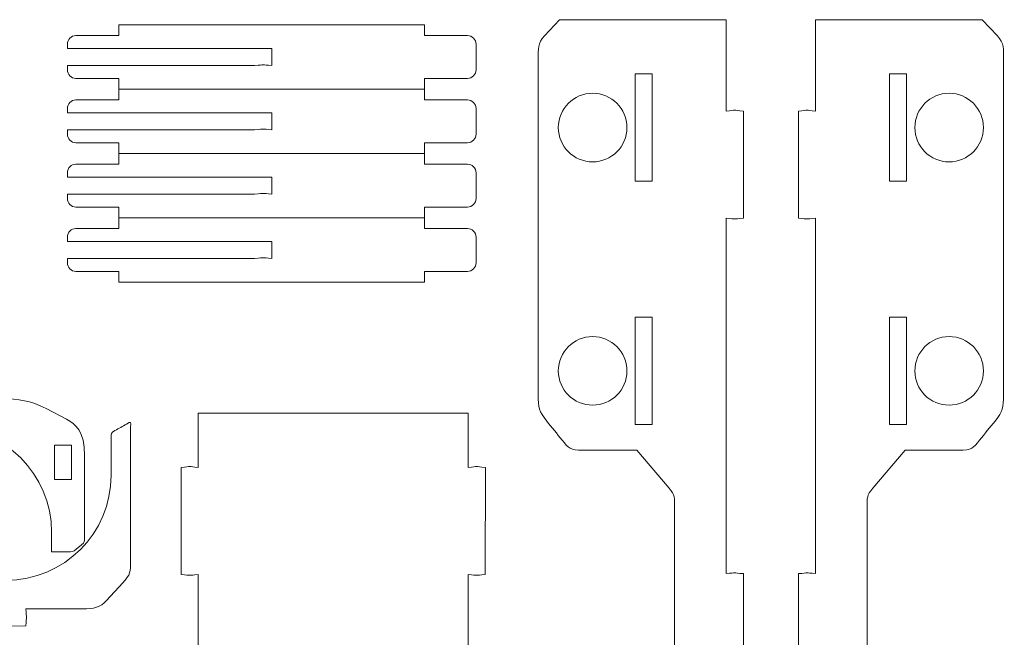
# Model space of a CAD drawing. Header units: millimetres. Extents: x -1094 to 1155, y -1556 to 1707.
# Tile 42 of 149: x 321 to 665, y -394 to -178. Entities that reach past the tile are written whole.
import ezdxf

# ---------------------------------------------------------------- set-up
doc = ezdxf.new("R2010")
doc.units = ezdxf.units.MM
doc.header["$MEASUREMENT"] = 0
doc.layers.add('Layer 1', color=7, linetype='Continuous')

msp = doc.modelspace()

# ---------------------------------------------------------------- linework, layer by layer
at = {"layer": 'Layer 1', "color": 250, "lineweight": 9}
for points, knots in [([(573.9261, -409.3118), (570.1261, -409.6618), (571.6461, -409.6718), (567.9261, -409.3118), (567.9261, -409.3118), (567.9261, -409.3118), (567.9261, -440.9618), (567.9261, -440.9618), (567.9261, -440.9618), (566.4561, -440.9618), (564.9761, -440.9618), (563.4961, -440.9618), (563.4961, -440.9618), (561.7261, -440.9618), (560.8761, -441.1118), (559.5361, -438.7218), (559.5361, -438.7218), (556.9261, -434.0718), (554.3261, -429.4218), (551.7161, -424.7718), (551.7161, -424.7718), (550.1861, -422.0418), (549.8661, -421.0918), (549.8661, -417.9718), (549.8661, -417.9718), (549.8661, -394.7918), (549.8661, -371.6118), (549.8661, -348.4318), (549.8661, -348.4318), (549.8661, -345.0918), (550.0561, -344.4718), (547.9261, -341.9518), (547.9261, -341.9518), (547.9261, -341.9518), (536.6261, -328.6018), (536.6261, -328.6018), (536.6261, -328.6018), (530.3361, -328.6018), (524.0461, -328.6018), (517.7561, -328.6018), (517.7561, -328.6018), (513.3061, -328.6018), (512.7961, -327.8718), (510.5561, -325.1018), (510.5561, -325.1018), (508.7461, -322.8718), (506.9461, -320.6518), (505.1361, -318.4218), (505.1361, -318.4218), (502.3861, -315.0218), (502.1761, -313.6618), (502.1761, -309.2918), (502.1761, -309.2918), (502.1761, -267.9618), (502.1761, -233.5718), (502.1761, -191.7618), (502.1761, -191.7618), (502.1761, -188.1618), (501.9061, -186.2818), (504.3361, -183.6618), (504.3361, -183.6618), (504.3361, -183.6618), (509.5961, -177.9918), (509.5961, -177.9918), (509.5961, -177.9918), (509.5961, -177.9918), (567.9261, -177.9918), (567.9261, -177.9918), (567.9261, -177.9918), (567.9261, -177.9918), (567.9261, -209.9418), (567.9261, -209.9418), (567.9261, -209.9418), (571.6461, -209.5818), (570.1261, -209.5918), (573.9261, -209.9418), (573.9261, -209.9418), (573.9261, -209.9418), (573.9261, -247.4418), (573.9261, -247.4418), (573.9261, -247.4418), (570.1261, -247.7918), (571.6461, -247.8018), (567.9261, -247.4418), (567.9261, -247.4418), (567.9261, -247.4418), (567.9261, -371.8118), (567.9261, -371.8118), (567.9261, -371.8118), (571.6461, -371.4518), (570.1261, -371.4618), (573.9261, -371.8118), (573.9261, -371.8118), (573.9261, -371.8118), (573.9261, -409.3118), (573.9261, -409.3118)], [0, 0, 0, 0, 0.04, 0.04, 0.04, 0.04, 0.08, 0.08, 0.08, 0.08, 0.12, 0.12, 0.12, 0.12, 0.16, 0.16, 0.16, 0.16, 0.2, 0.2, 0.2, 0.2, 0.24, 0.24, 0.24, 0.24, 0.28, 0.28, 0.28, 0.28, 0.32, 0.32, 0.32, 0.32, 0.36, 0.36, 0.36, 0.36, 0.4, 0.4, 0.4, 0.4, 0.44, 0.44, 0.44, 0.44, 0.48, 0.48, 0.48, 0.48, 0.52, 0.52, 0.52, 0.52, 0.56, 0.56, 0.56, 0.56, 0.6, 0.6, 0.6, 0.6, 0.64, 0.64, 0.64, 0.64, 0.68, 0.68, 0.68, 0.68, 0.72, 0.72, 0.72, 0.72, 0.76, 0.76, 0.76, 0.76, 0.8, 0.8, 0.8, 0.8, 0.84, 0.84, 0.84, 0.84, 0.88, 0.88, 0.88, 0.88, 0.92, 0.92, 0.92, 0.92, 1, 1, 1, 1]), ([(593.1661, -409.3118), (596.9661, -409.6618), (595.4461, -409.6718), (599.1661, -409.3118), (599.1661, -409.3118), (599.1661, -409.3118), (599.1661, -440.9618), (599.1661, -440.9618), (599.1661, -440.9618), (600.6461, -440.9618), (602.1261, -440.9618), (603.5961, -440.9618), (603.5961, -440.9618), (605.3661, -440.9618), (606.2161, -441.1118), (607.5561, -438.7218), (607.5561, -438.7218), (610.1661, -434.0718), (612.7661, -429.4218), (615.3761, -424.7718), (615.3761, -424.7718), (616.9061, -422.0418), (617.2261, -421.0918), (617.2261, -417.9718), (617.2261, -417.9718), (617.2261, -394.7918), (617.2261, -371.6118), (617.2261, -348.4318), (617.2261, -348.4318), (617.2261, -345.0918), (617.0361, -344.4718), (619.1661, -341.9518), (619.1661, -341.9518), (619.1661, -341.9518), (630.4661, -328.6018), (630.4661, -328.6018), (630.4661, -328.6018), (636.7661, -328.6018), (643.0561, -328.6018), (649.3461, -328.6018), (649.3461, -328.6018), (653.7961, -328.6018), (654.2961, -327.8718), (656.5461, -325.1018), (656.5461, -325.1018), (658.3461, -322.8718), (660.1461, -320.6518), (661.9561, -318.4218), (661.9561, -318.4218), (664.7061, -315.0218), (664.9161, -313.6618), (664.9161, -309.2918), (664.9161, -309.2918), (664.9161, -267.9618), (664.9161, -233.5718), (664.9161, -191.7618), (664.9161, -191.7618), (664.9161, -188.1618), (665.1861, -186.2818), (662.7561, -183.6618), (662.7561, -183.6618), (662.7561, -183.6618), (657.4961, -177.9918), (657.4961, -177.9918), (657.4961, -177.9918), (657.4961, -177.9918), (599.1661, -177.9918), (599.1661, -177.9918), (599.1661, -177.9918), (599.1661, -177.9918), (599.1661, -209.9418), (599.1661, -209.9418), (599.1661, -209.9418), (595.4461, -209.5818), (596.9661, -209.5918), (593.1661, -209.9418), (593.1661, -209.9418), (593.1661, -209.9418), (593.1661, -247.4418), (593.1661, -247.4418), (593.1661, -247.4418), (596.9661, -247.7918), (595.4461, -247.8018), (599.1661, -247.4418), (599.1661, -247.4418), (599.1661, -247.4418), (599.1661, -371.8118), (599.1661, -371.8118), (599.1661, -371.8118), (595.4461, -371.4518), (596.9661, -371.4618), (593.1661, -371.8118), (593.1661, -371.8118), (593.1661, -371.8118), (593.1661, -409.3118), (593.1661, -409.3118)], [0, 0, 0, 0, 0.04, 0.04, 0.04, 0.04, 0.08, 0.08, 0.08, 0.08, 0.12, 0.12, 0.12, 0.12, 0.16, 0.16, 0.16, 0.16, 0.2, 0.2, 0.2, 0.2, 0.24, 0.24, 0.24, 0.24, 0.28, 0.28, 0.28, 0.28, 0.32, 0.32, 0.32, 0.32, 0.36, 0.36, 0.36, 0.36, 0.4, 0.4, 0.4, 0.4, 0.44, 0.44, 0.44, 0.44, 0.48, 0.48, 0.48, 0.48, 0.52, 0.52, 0.52, 0.52, 0.56, 0.56, 0.56, 0.56, 0.6, 0.6, 0.6, 0.6, 0.64, 0.64, 0.64, 0.64, 0.68, 0.68, 0.68, 0.68, 0.72, 0.72, 0.72, 0.72, 0.76, 0.76, 0.76, 0.76, 0.8, 0.8, 0.8, 0.8, 0.84, 0.84, 0.84, 0.84, 0.88, 0.88, 0.88, 0.88, 0.92, 0.92, 0.92, 0.92, 1, 1, 1, 1]), ([(462.4461, -179.8018), (462.4461, -179.8018), (355.5061, -179.8018), (355.5061, -179.8018), (355.5061, -179.8018), (355.5061, -179.8018), (355.5061, -183.5518), (355.5061, -183.5518), (355.5061, -183.5518), (355.5061, -183.5518), (340.5061, -183.5518), (340.5061, -183.5518), (340.5061, -183.5518), (338.8561, -183.5518), (337.5061, -184.9018), (337.5061, -186.5518), (337.5061, -186.5518), (337.5061, -186.5518), (337.5061, -188.0518), (337.5061, -188.0518), (337.5061, -188.0518), (337.5061, -188.0518), (408.9761, -188.0518), (408.9761, -188.0518), (408.9761, -188.0518), (408.9761, -188.0518), (408.9761, -194.0518), (408.9761, -194.0518), (408.9761, -194.0518), (405.2561, -193.6918), (406.7861, -193.7018), (402.9761, -194.0518), (402.9761, -194.0518), (402.9761, -194.0518), (337.5061, -194.0518), (337.5061, -194.0518), (337.5061, -194.0518), (337.5061, -194.0518), (337.5061, -195.5518), (337.5061, -195.5518), (337.5061, -195.5518), (337.5061, -197.2018), (338.8561, -198.5518), (340.5061, -198.5518), (340.5061, -198.5518), (340.5061, -198.5518), (355.5061, -198.5518), (355.5061, -198.5518), (355.5061, -198.5518), (355.5061, -198.5518), (355.5061, -202.3018), (355.5061, -202.3018), (355.5061, -202.3018), (355.5061, -202.3018), (462.4461, -202.3018), (462.4461, -202.3018), (462.4461, -202.3018), (462.4461, -202.3018), (462.4461, -198.5518), (462.4461, -198.5518), (462.4461, -198.5518), (462.4461, -198.5518), (477.4461, -198.5518), (477.4461, -198.5518), (477.4461, -198.5518), (479.0961, -198.5518), (480.4461, -197.2018), (480.4461, -195.5518), (480.4461, -195.5518), (480.4461, -195.5518), (480.4461, -186.5518), (480.4461, -186.5518), (480.4461, -186.5518), (480.4461, -184.9018), (479.0961, -183.5518), (477.4461, -183.5518), (477.4461, -183.5518), (477.4461, -183.5518), (462.4461, -183.5518), (462.4461, -183.5518), (462.4461, -183.5518), (462.4461, -183.5518), (462.4461, -179.8018), (462.4461, -179.8018)], [0, 0, 0, 0, 0.04545455, 0.04545455, 0.04545455, 0.04545455, 0.09090909, 0.09090909, 0.09090909, 0.09090909, 0.13636364, 0.13636364, 0.13636364, 0.13636364, 0.18181818, 0.18181818, 0.18181818, 0.18181818, 0.22727273, 0.22727273, 0.22727273, 0.22727273, 0.27272727, 0.27272727, 0.27272727, 0.27272727, 0.31818182, 0.31818182, 0.31818182, 0.31818182, 0.36363636, 0.36363636, 0.36363636, 0.36363636, 0.40909091, 0.40909091, 0.40909091, 0.40909091, 0.45454545, 0.45454545, 0.45454545, 0.45454545, 0.5, 0.5, 0.5, 0.5, 0.54545455, 0.54545455, 0.54545455, 0.54545455, 0.59090909, 0.59090909, 0.59090909, 0.59090909, 0.63636364, 0.63636364, 0.63636364, 0.63636364, 0.68181818, 0.68181818, 0.68181818, 0.68181818, 0.72727273, 0.72727273, 0.72727273, 0.72727273, 0.77272727, 0.77272727, 0.77272727, 0.77272727, 0.81818182, 0.81818182, 0.81818182, 0.81818182, 0.86363636, 0.86363636, 0.86363636, 0.86363636, 0.90909091, 0.90909091, 0.90909091, 0.90909091, 1, 1, 1, 1]), ([(542.0761, -196.9818), (542.0761, -196.9818), (536.0761, -196.9818), (536.0761, -196.9818), (536.0761, -196.9818), (536.0761, -196.9818), (536.0761, -234.4818), (536.0761, -234.4818), (536.0761, -234.4818), (536.0761, -234.4818), (542.0761, -234.4818), (542.0761, -234.4818), (542.0761, -234.4818), (542.0761, -234.4818), (542.0761, -196.9818), (542.0761, -196.9818)], [0, 0, 0, 0, 0.2, 0.2, 0.2, 0.2, 0.4, 0.4, 0.4, 0.4, 0.6, 0.6, 0.6, 0.6, 1, 1, 1, 1]), ([(625.0161, -196.9818), (625.0161, -196.9818), (631.0261, -196.9818), (631.0261, -196.9818), (631.0261, -196.9818), (631.0261, -196.9818), (631.0261, -234.4818), (631.0261, -234.4818), (631.0261, -234.4818), (631.0261, -234.4818), (625.0161, -234.4818), (625.0161, -234.4818), (625.0161, -234.4818), (625.0161, -234.4818), (625.0161, -196.9818), (625.0161, -196.9818)], [0, 0, 0, 0, 0.2, 0.2, 0.2, 0.2, 0.4, 0.4, 0.4, 0.4, 0.6, 0.6, 0.6, 0.6, 1, 1, 1, 1]), ([(355.5061, -202.3018), (355.5061, -202.3018), (355.5061, -206.0518), (355.5061, -206.0518), (355.5061, -206.0518), (355.5061, -206.0518), (340.5061, -206.0518), (340.5061, -206.0518), (340.5061, -206.0518), (338.8561, -206.0518), (337.5061, -207.4018), (337.5061, -209.0518), (337.5061, -209.0518), (337.5061, -209.0518), (337.5061, -210.5518), (337.5061, -210.5518), (337.5061, -210.5518), (337.5061, -210.5518), (408.9761, -210.5518), (408.9761, -210.5518), (408.9761, -210.5518), (408.9761, -210.5518), (408.9761, -216.5518), (408.9761, -216.5518), (408.9761, -216.5518), (405.2561, -216.1918), (406.7861, -216.2018), (402.9761, -216.5518), (402.9761, -216.5518), (402.9761, -216.5518), (337.5061, -216.5518), (337.5061, -216.5518), (337.5061, -216.5518), (337.5061, -216.5518), (337.5061, -218.0518), (337.5061, -218.0518), (337.5061, -218.0518), (337.5061, -219.7018), (338.8561, -221.0518), (340.5061, -221.0518), (340.5061, -221.0518), (340.5061, -221.0518), (355.5061, -221.0518), (355.5061, -221.0518), (355.5061, -221.0518), (355.5061, -221.0518), (355.5061, -224.8018), (355.5061, -224.8018), (355.5061, -224.8018), (355.5061, -224.8018), (462.4461, -224.8018), (462.4461, -224.8018), (462.4461, -224.8018), (462.4461, -224.8018), (462.4461, -221.0518), (462.4461, -221.0518), (462.4461, -221.0518), (462.4461, -221.0518), (477.4461, -221.0518), (477.4461, -221.0518), (477.4461, -221.0518), (479.0961, -221.0518), (480.4461, -219.7018), (480.4461, -218.0518), (480.4461, -218.0518), (480.4461, -218.0518), (480.4461, -209.0518), (480.4461, -209.0518), (480.4461, -209.0518), (480.4461, -207.4018), (479.0961, -206.0518), (477.4461, -206.0518), (477.4461, -206.0518), (477.4461, -206.0518), (462.4461, -206.0518), (462.4461, -206.0518), (462.4461, -206.0518), (462.4461, -206.0518), (462.4461, -202.3018), (462.4461, -202.3018)], [0, 0, 0, 0, 0.04761905, 0.04761905, 0.04761905, 0.04761905, 0.0952381, 0.0952381, 0.0952381, 0.0952381, 0.14285714, 0.14285714, 0.14285714, 0.14285714, 0.19047619, 0.19047619, 0.19047619, 0.19047619, 0.23809524, 0.23809524, 0.23809524, 0.23809524, 0.28571429, 0.28571429, 0.28571429, 0.28571429, 0.33333333, 0.33333333, 0.33333333, 0.33333333, 0.38095238, 0.38095238, 0.38095238, 0.38095238, 0.42857143, 0.42857143, 0.42857143, 0.42857143, 0.47619048, 0.47619048, 0.47619048, 0.47619048, 0.52380952, 0.52380952, 0.52380952, 0.52380952, 0.57142857, 0.57142857, 0.57142857, 0.57142857, 0.61904762, 0.61904762, 0.61904762, 0.61904762, 0.66666667, 0.66666667, 0.66666667, 0.66666667, 0.71428571, 0.71428571, 0.71428571, 0.71428571, 0.76190476, 0.76190476, 0.76190476, 0.76190476, 0.80952381, 0.80952381, 0.80952381, 0.80952381, 0.85714286, 0.85714286, 0.85714286, 0.85714286, 0.9047619, 0.9047619, 0.9047619, 0.9047619, 1, 1, 1, 1]), ([(521.2061, -203.7318), (514.5761, -203.7318), (509.2061, -209.1018), (509.2061, -215.7318), (509.2061, -215.7318), (509.2061, -222.3618), (514.5761, -227.7318), (521.2061, -227.7318), (521.2061, -227.7318), (527.8261, -227.7318), (533.2061, -222.3618), (533.2061, -215.7318), (533.2061, -215.7318), (533.2061, -209.1018), (527.8261, -203.7318), (521.2061, -203.7318)], [0, 0, 0, 0, 0.2, 0.2, 0.2, 0.2, 0.4, 0.4, 0.4, 0.4, 0.6, 0.6, 0.6, 0.6, 1, 1, 1, 1]), ([(645.8961, -203.7318), (652.5161, -203.7318), (657.8961, -209.1018), (657.8961, -215.7318), (657.8961, -215.7318), (657.8961, -222.3618), (652.5161, -227.7318), (645.8961, -227.7318), (645.8961, -227.7318), (639.2661, -227.7318), (633.8961, -222.3618), (633.8961, -215.7318), (633.8961, -215.7318), (633.8961, -209.1018), (639.2661, -203.7318), (645.8961, -203.7318)], [0, 0, 0, 0, 0.2, 0.2, 0.2, 0.2, 0.4, 0.4, 0.4, 0.4, 0.6, 0.6, 0.6, 0.6, 1, 1, 1, 1]), ([(355.5061, -224.8018), (355.5061, -224.8018), (355.5061, -228.5518), (355.5061, -228.5518), (355.5061, -228.5518), (355.5061, -228.5518), (340.5061, -228.5518), (340.5061, -228.5518), (340.5061, -228.5518), (338.8561, -228.5518), (337.5061, -229.9018), (337.5061, -231.5518), (337.5061, -231.5518), (337.5061, -231.5518), (337.5061, -233.0518), (337.5061, -233.0518), (337.5061, -233.0518), (337.5061, -233.0518), (408.9761, -233.0518), (408.9761, -233.0518), (408.9761, -233.0518), (408.9761, -233.0518), (408.9761, -239.0518), (408.9761, -239.0518), (408.9761, -239.0518), (405.2561, -238.6918), (406.7861, -238.7018), (402.9761, -239.0518), (402.9761, -239.0518), (402.9761, -239.0518), (337.5061, -239.0518), (337.5061, -239.0518), (337.5061, -239.0518), (337.5061, -239.0518), (337.5061, -240.5518), (337.5061, -240.5518), (337.5061, -240.5518), (337.5061, -242.2018), (338.8561, -243.5518), (340.5061, -243.5518), (340.5061, -243.5518), (340.5061, -243.5518), (355.5061, -243.5518), (355.5061, -243.5518), (355.5061, -243.5518), (355.5061, -243.5518), (355.5061, -247.3018), (355.5061, -247.3018), (355.5061, -247.3018), (355.5061, -247.3018), (462.4461, -247.3018), (462.4461, -247.3018), (462.4461, -247.3018), (462.4461, -247.3018), (462.4461, -243.5518), (462.4461, -243.5518), (462.4461, -243.5518), (462.4461, -243.5518), (477.4461, -243.5518), (477.4461, -243.5518), (477.4461, -243.5518), (479.0961, -243.5518), (480.4461, -242.2018), (480.4461, -240.5518), (480.4461, -240.5518), (480.4461, -240.5518), (480.4461, -231.5518), (480.4461, -231.5518), (480.4461, -231.5518), (480.4461, -229.9018), (479.0961, -228.5518), (477.4461, -228.5518), (477.4461, -228.5518), (477.4461, -228.5518), (462.4461, -228.5518), (462.4461, -228.5518), (462.4461, -228.5518), (462.4461, -228.5518), (462.4461, -224.8018), (462.4461, -224.8018)], [0, 0, 0, 0, 0.04761905, 0.04761905, 0.04761905, 0.04761905, 0.0952381, 0.0952381, 0.0952381, 0.0952381, 0.14285714, 0.14285714, 0.14285714, 0.14285714, 0.19047619, 0.19047619, 0.19047619, 0.19047619, 0.23809524, 0.23809524, 0.23809524, 0.23809524, 0.28571429, 0.28571429, 0.28571429, 0.28571429, 0.33333333, 0.33333333, 0.33333333, 0.33333333, 0.38095238, 0.38095238, 0.38095238, 0.38095238, 0.42857143, 0.42857143, 0.42857143, 0.42857143, 0.47619048, 0.47619048, 0.47619048, 0.47619048, 0.52380952, 0.52380952, 0.52380952, 0.52380952, 0.57142857, 0.57142857, 0.57142857, 0.57142857, 0.61904762, 0.61904762, 0.61904762, 0.61904762, 0.66666667, 0.66666667, 0.66666667, 0.66666667, 0.71428571, 0.71428571, 0.71428571, 0.71428571, 0.76190476, 0.76190476, 0.76190476, 0.76190476, 0.80952381, 0.80952381, 0.80952381, 0.80952381, 0.85714286, 0.85714286, 0.85714286, 0.85714286, 0.9047619, 0.9047619, 0.9047619, 0.9047619, 1, 1, 1, 1]), ([(355.5061, -247.3018), (355.5061, -247.3018), (355.5061, -251.0518), (355.5061, -251.0518), (355.5061, -251.0518), (355.5061, -251.0518), (340.5061, -251.0518), (340.5061, -251.0518), (340.5061, -251.0518), (338.8561, -251.0518), (337.5061, -252.4018), (337.5061, -254.0518), (337.5061, -254.0518), (337.5061, -254.0518), (337.5061, -255.5518), (337.5061, -255.5518), (337.5061, -255.5518), (337.5061, -255.5518), (408.9761, -255.5518), (408.9761, -255.5518), (408.9761, -255.5518), (408.9761, -255.5518), (408.9761, -261.5518), (408.9761, -261.5518), (408.9761, -261.5518), (405.2561, -261.1918), (406.7861, -261.2018), (402.9761, -261.5518), (402.9761, -261.5518), (402.9761, -261.5518), (337.5061, -261.5518), (337.5061, -261.5518), (337.5061, -261.5518), (337.5061, -261.5518), (337.5061, -263.0518), (337.5061, -263.0518), (337.5061, -263.0518), (337.5061, -264.7018), (338.8561, -266.0518), (340.5061, -266.0518), (340.5061, -266.0518), (340.5061, -266.0518), (355.5061, -266.0518), (355.5061, -266.0518), (355.5061, -266.0518), (355.5061, -266.0518), (355.5061, -269.8018), (355.5061, -269.8018), (355.5061, -269.8018), (355.5061, -269.8018), (462.4461, -269.8018), (462.4461, -269.8018), (462.4461, -269.8018), (462.4461, -269.8018), (462.4461, -266.0518), (462.4461, -266.0518), (462.4461, -266.0518), (462.4461, -266.0518), (477.4461, -266.0518), (477.4461, -266.0518), (477.4461, -266.0518), (479.0961, -266.0518), (480.4461, -264.7018), (480.4461, -263.0518), (480.4461, -263.0518), (480.4461, -263.0518), (480.4461, -254.0518), (480.4461, -254.0518), (480.4461, -254.0518), (480.4461, -252.4018), (479.0961, -251.0518), (477.4461, -251.0518), (477.4461, -251.0518), (477.4461, -251.0518), (462.4461, -251.0518), (462.4461, -251.0518), (462.4461, -251.0518), (462.4461, -251.0518), (462.4461, -247.3018), (462.4461, -247.3018)], [0, 0, 0, 0, 0.04761905, 0.04761905, 0.04761905, 0.04761905, 0.0952381, 0.0952381, 0.0952381, 0.0952381, 0.14285714, 0.14285714, 0.14285714, 0.14285714, 0.19047619, 0.19047619, 0.19047619, 0.19047619, 0.23809524, 0.23809524, 0.23809524, 0.23809524, 0.28571429, 0.28571429, 0.28571429, 0.28571429, 0.33333333, 0.33333333, 0.33333333, 0.33333333, 0.38095238, 0.38095238, 0.38095238, 0.38095238, 0.42857143, 0.42857143, 0.42857143, 0.42857143, 0.47619048, 0.47619048, 0.47619048, 0.47619048, 0.52380952, 0.52380952, 0.52380952, 0.52380952, 0.57142857, 0.57142857, 0.57142857, 0.57142857, 0.61904762, 0.61904762, 0.61904762, 0.61904762, 0.66666667, 0.66666667, 0.66666667, 0.66666667, 0.71428571, 0.71428571, 0.71428571, 0.71428571, 0.76190476, 0.76190476, 0.76190476, 0.76190476, 0.80952381, 0.80952381, 0.80952381, 0.80952381, 0.85714286, 0.85714286, 0.85714286, 0.85714286, 0.9047619, 0.9047619, 0.9047619, 0.9047619, 1, 1, 1, 1]), ([(542.0761, -282.1118), (542.0761, -282.1118), (536.0761, -282.1118), (536.0761, -282.1118), (536.0761, -282.1118), (536.0761, -282.1118), (536.0761, -319.6118), (536.0761, -319.6118), (536.0761, -319.6118), (536.0761, -319.6118), (542.0761, -319.6118), (542.0761, -319.6118), (542.0761, -319.6118), (542.0761, -319.6118), (542.0761, -282.1118), (542.0761, -282.1118)], [0, 0, 0, 0, 0.2, 0.2, 0.2, 0.2, 0.4, 0.4, 0.4, 0.4, 0.6, 0.6, 0.6, 0.6, 1, 1, 1, 1]), ([(625.0161, -282.1118), (625.0161, -282.1118), (631.0261, -282.1118), (631.0261, -282.1118), (631.0261, -282.1118), (631.0261, -282.1118), (631.0261, -319.6118), (631.0261, -319.6118), (631.0261, -319.6118), (631.0261, -319.6118), (625.0161, -319.6118), (625.0161, -319.6118), (625.0161, -319.6118), (625.0161, -319.6118), (625.0161, -282.1118), (625.0161, -282.1118)], [0, 0, 0, 0, 0.2, 0.2, 0.2, 0.2, 0.4, 0.4, 0.4, 0.4, 0.6, 0.6, 0.6, 0.6, 1, 1, 1, 1]), ([(521.2061, -288.8618), (514.5761, -288.8618), (509.2061, -294.2318), (509.2061, -300.8618), (509.2061, -300.8618), (509.2061, -307.4818), (514.5761, -312.8618), (521.2061, -312.8618), (521.2061, -312.8618), (527.8261, -312.8618), (533.2061, -307.4818), (533.2061, -300.8618), (533.2061, -300.8618), (533.2061, -294.2318), (527.8261, -288.8618), (521.2061, -288.8618)], [0, 0, 0, 0, 0.2, 0.2, 0.2, 0.2, 0.4, 0.4, 0.4, 0.4, 0.6, 0.6, 0.6, 0.6, 1, 1, 1, 1]), ([(645.8961, -288.8618), (652.5161, -288.8618), (657.8961, -294.2318), (657.8961, -300.8618), (657.8961, -300.8618), (657.8961, -307.4818), (652.5161, -312.8618), (645.8961, -312.8618), (645.8961, -312.8618), (639.2661, -312.8618), (633.8961, -307.4818), (633.8961, -300.8618), (633.8961, -300.8618), (633.8961, -294.2318), (639.2661, -288.8618), (645.8961, -288.8618)], [0, 0, 0, 0, 0.2, 0.2, 0.2, 0.2, 0.4, 0.4, 0.4, 0.4, 0.6, 0.6, 0.6, 0.6, 1, 1, 1, 1]), ([(301.0061, -304.5618), (301.0061, -304.5618), (263.5061, -304.5618), (263.5061, -304.5618), (263.5061, -304.5618), (263.1561, -308.3618), (263.1561, -306.8418), (263.5061, -310.5618), (263.5061, -310.5618), (263.5061, -310.5618), (240.7261, -310.5618), (240.7261, -310.5618), (240.7261, -310.5618), (241.0861, -306.8418), (241.0761, -308.3618), (240.7261, -304.5618), (240.7261, -304.5618), (240.7261, -304.5618), (203.2261, -304.5718), (203.2261, -304.5718), (203.2261, -304.5718), (202.8761, -308.3718), (202.8661, -306.8518), (203.2261, -310.5718), (203.2261, -310.5718), (203.2261, -310.5718), (183.4161, -310.5718), (183.4161, -310.5718), (183.4161, -310.5718), (179.2961, -310.5718), (177.2061, -311.0818), (174.9761, -313.5018), (174.9761, -313.5018), (174.9761, -313.5018), (169.2561, -319.7218), (169.2561, -319.7218), (169.2561, -319.7218), (167.3861, -321.7418), (166.5361, -322.6318), (166.5161, -326.2518), (166.5161, -326.2518), (166.5161, -326.2518), (166.5161, -374.1818), (166.5161, -374.1818), (166.5161, -374.1818), (166.5161, -376.1218), (166.2461, -376.1418), (167.9761, -375.1818), (167.9761, -375.1818), (169.3161, -374.4318), (170.6661, -373.6818), (172.0061, -372.9418), (172.0061, -372.9418), (173.5661, -372.0718), (173.3461, -372.0418), (173.3461, -370.2518), (173.3461, -370.2518), (173.3461, -370.2518), (173.3461, -357.2918), (173.3461, -357.2918), (173.3461, -357.2918), (173.3461, -337.0018), (189.8061, -320.5418), (210.0961, -320.5418), (210.0961, -320.5418), (224.4661, -320.5418), (236.9161, -328.8018), (242.9561, -340.8218), (242.9561, -340.8218), (242.9561, -340.8218), (262.3661, -340.8218), (262.3661, -340.8218), (262.3661, -340.8218), (268.4061, -328.8018), (280.8561, -320.5418), (295.2261, -320.5418), (295.2261, -320.5418), (315.5161, -320.5418), (331.9761, -337.0018), (331.9761, -357.2918), (331.9761, -357.2918), (331.9761, -357.2918), (331.9761, -364.2218), (331.9761, -364.2218), (331.9761, -364.2218), (333.8761, -364.2218), (335.7861, -364.2218), (337.6861, -364.2218), (337.6861, -364.2218), (339.0961, -364.2218), (339.4661, -364.1718), (340.5461, -363.2718), (340.5461, -363.2718), (340.5461, -363.2718), (342.4161, -361.7218), (342.4161, -361.7218), (342.4161, -361.7218), (343.5961, -360.7318), (343.5261, -360.6818), (343.5261, -359.1318), (343.5261, -359.1318), (343.5261, -349.5718), (343.5261, -340.0118), (343.5261, -330.4518), (343.5261, -330.4518), (343.5261, -321.9218), (340.4261, -319.5218), (337.1861, -317.7218), (337.1861, -317.7218), (337.1861, -317.7218), (330.0761, -314.0418), (330.0761, -314.0418), (330.0761, -314.0418), (324.2761, -311.2418), (321.0761, -310.6518), (313.9761, -310.5818), (313.9761, -310.5818), (313.9761, -310.5818), (301.0061, -310.5718), (301.0061, -310.5718), (301.0061, -310.5718), (301.0061, -310.5718), (301.0061, -310.5518), (301.0061, -310.5518), (301.0061, -310.5518), (301.3661, -306.8318), (301.3561, -308.3518), (301.0061, -304.5618)], [0, 0, 0, 0, 0.03030303, 0.03030303, 0.03030303, 0.03030303, 0.06060606, 0.06060606, 0.06060606, 0.06060606, 0.09090909, 0.09090909, 0.09090909, 0.09090909, 0.12121212, 0.12121212, 0.12121212, 0.12121212, 0.15151515, 0.15151515, 0.15151515, 0.15151515, 0.18181818, 0.18181818, 0.18181818, 0.18181818, 0.21212121, 0.21212121, 0.21212121, 0.21212121, 0.24242424, 0.24242424, 0.24242424, 0.24242424, 0.27272727, 0.27272727, 0.27272727, 0.27272727, 0.3030303, 0.3030303, 0.3030303, 0.3030303, 0.33333333, 0.33333333, 0.33333333, 0.33333333, 0.36363636, 0.36363636, 0.36363636, 0.36363636, 0.39393939, 0.39393939, 0.39393939, 0.39393939, 0.42424242, 0.42424242, 0.42424242, 0.42424242, 0.45454545, 0.45454545, 0.45454545, 0.45454545, 0.48484848, 0.48484848, 0.48484848, 0.48484848, 0.51515152, 0.51515152, 0.51515152, 0.51515152, 0.54545455, 0.54545455, 0.54545455, 0.54545455, 0.57575758, 0.57575758, 0.57575758, 0.57575758, 0.60606061, 0.60606061, 0.60606061, 0.60606061, 0.63636364, 0.63636364, 0.63636364, 0.63636364, 0.66666667, 0.66666667, 0.66666667, 0.66666667, 0.6969697, 0.6969697, 0.6969697, 0.6969697, 0.72727273, 0.72727273, 0.72727273, 0.72727273, 0.75757576, 0.75757576, 0.75757576, 0.75757576, 0.78787879, 0.78787879, 0.78787879, 0.78787879, 0.81818182, 0.81818182, 0.81818182, 0.81818182, 0.84848485, 0.84848485, 0.84848485, 0.84848485, 0.87878788, 0.87878788, 0.87878788, 0.87878788, 0.90909091, 0.90909091, 0.90909091, 0.90909091, 0.93939394, 0.93939394, 0.93939394, 0.93939394, 1, 1, 1, 1]), ([(430.4961, -481.9218), (430.4961, -481.9218), (383.2961, -481.9218), (383.2961, -481.9218), (383.2961, -481.9218), (383.2961, -481.9218), (383.2961, -457.2518), (383.2961, -457.2518), (383.2961, -457.2518), (379.5961, -457.6018), (381.1161, -457.6018), (377.3061, -457.2518), (377.3061, -457.2518), (377.3061, -457.2518), (377.2961, -419.7518), (377.2961, -419.7518), (377.2961, -419.7518), (381.1061, -419.4018), (379.5861, -419.3918), (383.2961, -419.7518), (383.2961, -419.7518), (383.2961, -419.7518), (383.2961, -372.1218), (383.2961, -372.1218), (383.2961, -372.1218), (379.5961, -372.4818), (381.1161, -372.4718), (377.3061, -372.1218), (377.3061, -372.1218), (377.3061, -372.1218), (377.2961, -334.6218), (377.2961, -334.6218), (377.2961, -334.6218), (381.1061, -334.2718), (379.5861, -334.2618), (383.2961, -334.6218), (383.2961, -334.6218), (383.2961, -334.6218), (383.2961, -315.6318), (383.2961, -315.6318), (383.2961, -315.6318), (383.2961, -315.6318), (477.6861, -315.6318), (477.6861, -315.6318), (477.6861, -315.6318), (477.6861, -315.6318), (477.6861, -334.6218), (477.6861, -334.6218), (477.6861, -334.6218), (481.4061, -334.2618), (479.8861, -334.2718), (483.6861, -334.6218), (483.6861, -334.6218), (483.6861, -334.6218), (483.6761, -372.1218), (483.6761, -372.1218), (483.6761, -372.1218), (479.8761, -372.4718), (481.3961, -372.4818), (477.6861, -372.1218), (477.6861, -372.1218), (477.6861, -372.1218), (477.6861, -419.7518), (477.6861, -419.7518), (477.6861, -419.7518), (481.4061, -419.3918), (479.8861, -419.4018), (483.6861, -419.7518), (483.6861, -419.7518), (483.6861, -419.7518), (483.6761, -457.2518), (483.6761, -457.2518), (483.6761, -457.2518), (479.8761, -457.6018), (481.3961, -457.6018), (477.6861, -457.2518), (477.6861, -457.2518), (477.6861, -457.2518), (477.6861, -481.9218), (477.6861, -481.9218), (477.6861, -481.9218), (477.6861, -481.9218), (430.4961, -481.9218), (430.4961, -481.9218)], [0, 0, 0, 0, 0.04545455, 0.04545455, 0.04545455, 0.04545455, 0.09090909, 0.09090909, 0.09090909, 0.09090909, 0.13636364, 0.13636364, 0.13636364, 0.13636364, 0.18181818, 0.18181818, 0.18181818, 0.18181818, 0.22727273, 0.22727273, 0.22727273, 0.22727273, 0.27272727, 0.27272727, 0.27272727, 0.27272727, 0.31818182, 0.31818182, 0.31818182, 0.31818182, 0.36363636, 0.36363636, 0.36363636, 0.36363636, 0.40909091, 0.40909091, 0.40909091, 0.40909091, 0.45454545, 0.45454545, 0.45454545, 0.45454545, 0.5, 0.5, 0.5, 0.5, 0.54545455, 0.54545455, 0.54545455, 0.54545455, 0.59090909, 0.59090909, 0.59090909, 0.59090909, 0.63636364, 0.63636364, 0.63636364, 0.63636364, 0.68181818, 0.68181818, 0.68181818, 0.68181818, 0.72727273, 0.72727273, 0.72727273, 0.72727273, 0.77272727, 0.77272727, 0.77272727, 0.77272727, 0.81818182, 0.81818182, 0.81818182, 0.81818182, 0.86363636, 0.86363636, 0.86363636, 0.86363636, 0.90909091, 0.90909091, 0.90909091, 0.90909091, 1, 1, 1, 1]), ([(225.1461, -390.1318), (225.1461, -390.1318), (262.6461, -390.1318), (262.6461, -390.1318), (262.6461, -390.1318), (262.9961, -386.3218), (263.0061, -387.8418), (262.6461, -384.1318), (262.6461, -384.1318), (262.6461, -384.1318), (285.4261, -384.1318), (285.4261, -384.1318), (285.4261, -384.1318), (285.0661, -387.8418), (285.0761, -386.3218), (285.4261, -390.1318), (285.4261, -390.1318), (285.4261, -390.1318), (322.9261, -390.1218), (322.9261, -390.1218), (322.9261, -390.1218), (323.2761, -386.3118), (323.2861, -387.8318), (322.9261, -384.1218), (322.9261, -384.1218), (322.9261, -384.1218), (342.7361, -384.1218), (342.7361, -384.1218), (342.7361, -384.1218), (346.8561, -384.1218), (348.9461, -383.6018), (351.1761, -381.1818), (351.1761, -381.1818), (351.1761, -381.1818), (356.8961, -374.9718), (356.8961, -374.9718), (356.8961, -374.9718), (358.7661, -372.9418), (359.6261, -372.0518), (359.6361, -368.4318), (359.6361, -368.4318), (359.6361, -368.4318), (359.6361, -320.5018), (359.6361, -320.5018), (359.6361, -320.5018), (359.6361, -318.5618), (359.9161, -318.5418), (358.1761, -319.5018), (358.1761, -319.5018), (356.8361, -320.2518), (355.4861, -321.0018), (354.1461, -321.7418), (354.1461, -321.7418), (352.5861, -322.6118), (352.8061, -322.6418), (352.8061, -324.4318), (352.8061, -324.4318), (352.8061, -324.4318), (352.8061, -337.3918), (352.8061, -337.3918), (352.8061, -337.3918), (352.8061, -357.6818), (336.3461, -374.1418), (316.0561, -374.1418), (316.0561, -374.1418), (301.6861, -374.1418), (289.2361, -365.8818), (283.1961, -353.8618), (283.1961, -353.8618), (283.1961, -353.8618), (263.7861, -353.8618), (263.7861, -353.8618), (263.7861, -353.8618), (257.7461, -365.8818), (245.3061, -374.1418), (230.9361, -374.1418), (230.9361, -374.1418), (210.6361, -374.1418), (194.1861, -357.6818), (194.1861, -337.3918), (194.1861, -337.3918), (194.1861, -337.3918), (194.1861, -330.4618), (194.1861, -330.4618), (194.1861, -330.4618), (192.2761, -330.4618), (190.3761, -330.4618), (188.4661, -330.4618), (188.4661, -330.4618), (187.0561, -330.4618), (186.6861, -330.5218), (185.6061, -331.4118), (185.6061, -331.4118), (185.6061, -331.4118), (183.7461, -332.9718), (183.7461, -332.9718), (183.7461, -332.9718), (182.5561, -333.9518), (182.6361, -334.0018), (182.6361, -335.5518), (182.6361, -335.5518), (182.6361, -345.1118), (182.6361, -354.6718), (182.6361, -364.2318), (182.6361, -364.2318), (182.6361, -372.7618), (185.7261, -375.1718), (188.9661, -376.9618), (188.9661, -376.9618), (188.9661, -376.9618), (196.0761, -380.6418), (196.0761, -380.6418), (196.0761, -380.6418), (201.8761, -383.4418), (205.0861, -384.0318), (212.1861, -384.1118), (212.1861, -384.1118), (212.1861, -384.1118), (225.1461, -384.1118), (225.1461, -384.1118), (225.1461, -384.1118), (225.1461, -384.1118), (225.1461, -384.1318), (225.1461, -384.1318), (225.1461, -384.1318), (224.7861, -387.8518), (224.7961, -386.3318), (225.1461, -390.1318)], [0, 0, 0, 0, 0.03030303, 0.03030303, 0.03030303, 0.03030303, 0.06060606, 0.06060606, 0.06060606, 0.06060606, 0.09090909, 0.09090909, 0.09090909, 0.09090909, 0.12121212, 0.12121212, 0.12121212, 0.12121212, 0.15151515, 0.15151515, 0.15151515, 0.15151515, 0.18181818, 0.18181818, 0.18181818, 0.18181818, 0.21212121, 0.21212121, 0.21212121, 0.21212121, 0.24242424, 0.24242424, 0.24242424, 0.24242424, 0.27272727, 0.27272727, 0.27272727, 0.27272727, 0.3030303, 0.3030303, 0.3030303, 0.3030303, 0.33333333, 0.33333333, 0.33333333, 0.33333333, 0.36363636, 0.36363636, 0.36363636, 0.36363636, 0.39393939, 0.39393939, 0.39393939, 0.39393939, 0.42424242, 0.42424242, 0.42424242, 0.42424242, 0.45454545, 0.45454545, 0.45454545, 0.45454545, 0.48484848, 0.48484848, 0.48484848, 0.48484848, 0.51515152, 0.51515152, 0.51515152, 0.51515152, 0.54545455, 0.54545455, 0.54545455, 0.54545455, 0.57575758, 0.57575758, 0.57575758, 0.57575758, 0.60606061, 0.60606061, 0.60606061, 0.60606061, 0.63636364, 0.63636364, 0.63636364, 0.63636364, 0.66666667, 0.66666667, 0.66666667, 0.66666667, 0.6969697, 0.6969697, 0.6969697, 0.6969697, 0.72727273, 0.72727273, 0.72727273, 0.72727273, 0.75757576, 0.75757576, 0.75757576, 0.75757576, 0.78787879, 0.78787879, 0.78787879, 0.78787879, 0.81818182, 0.81818182, 0.81818182, 0.81818182, 0.84848485, 0.84848485, 0.84848485, 0.84848485, 0.87878788, 0.87878788, 0.87878788, 0.87878788, 0.90909091, 0.90909091, 0.90909091, 0.90909091, 0.93939394, 0.93939394, 0.93939394, 0.93939394, 1, 1, 1, 1]), ([(332.9561, -326.8918), (332.9561, -326.8918), (332.9561, -338.8918), (332.9561, -338.8918), (332.9561, -338.8918), (332.9561, -338.8918), (338.9561, -338.8918), (338.9561, -338.8918), (338.9561, -338.8918), (338.9561, -338.8918), (338.9561, -326.8918), (338.9561, -326.8918), (338.9561, -326.8918), (338.9561, -326.8918), (332.9561, -326.8918), (332.9561, -326.8918)], [0, 0, 0, 0, 0.2, 0.2, 0.2, 0.2, 0.4, 0.4, 0.4, 0.4, 0.6, 0.6, 0.6, 0.6, 1, 1, 1, 1])]:
    msp.add_open_spline(points, degree=3, knots=knots, dxfattribs=at)

doc.saveas('drawing.dxf')
